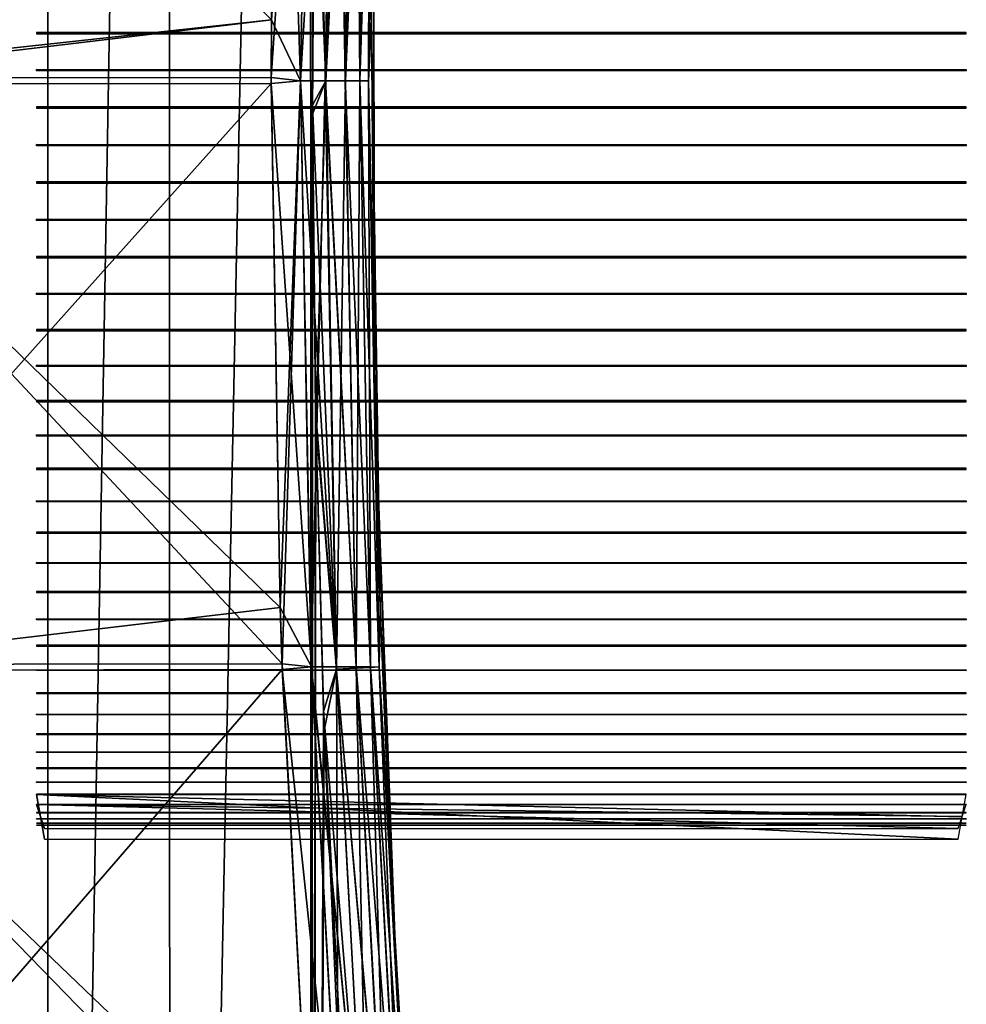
# Model space of a CAD drawing. Header units: millimetres. Extents: x -101 to 102, y -40 to 284.
# Tile 83 of 183: x 70 to 76, y 20 to 27. Entities that reach past the tile are written whole.
import ezdxf

# ---------------------------------------------------------------- set-up
doc = ezdxf.new("R2010")
doc.units = ezdxf.units.MM
doc.header["$LTSCALE"] = 65.185185
for name, color, linetype in [('107', 7, 'CONTINUOUS'), ('108', 7, 'CONTINUOUS'), ('109', 7, 'CONTINUOUS'), ('110', 7, 'CONTINUOUS'), ('111', 7, 'CONTINUOUS'), ('112', 7, 'CONTINUOUS'), ('113', 7, 'CONTINUOUS'), ('114', 7, 'CONTINUOUS'), ('115', 7, 'CONTINUOUS'), ('215', 7, 'CONTINUOUS'), ('216', 7, 'CONTINUOUS'), ('218', 7, 'CONTINUOUS'), ('221', 7, 'CONTINUOUS'), ('222', 7, 'CONTINUOUS'), ('224', 7, 'CONTINUOUS'), ('226', 7, 'CONTINUOUS'), ('227', 7, 'CONTINUOUS'), ('230', 7, 'CONTINUOUS'), ('231', 7, 'CONTINUOUS'), ('233', 7, 'CONTINUOUS'), ('236', 7, 'CONTINUOUS'), ('238', 7, 'CONTINUOUS'), ('239', 7, 'CONTINUOUS'), ('240', 7, 'CONTINUOUS'), ('241', 7, 'CONTINUOUS'), ('246', 7, 'CONTINUOUS'), ('248', 7, 'CONTINUOUS'), ('249', 7, 'CONTINUOUS'), ('250', 7, 'CONTINUOUS'), ('253', 7, 'CONTINUOUS'), ('254', 7, 'CONTINUOUS'), ('255', 7, 'CONTINUOUS'), ('260', 7, 'CONTINUOUS'), ('261', 7, 'CONTINUOUS'), ('263', 7, 'CONTINUOUS'), ('265', 7, 'CONTINUOUS'), ('267', 7, 'CONTINUOUS'), ('268', 7, 'CONTINUOUS'), ('270', 7, 'CONTINUOUS'), ('271', 7, 'CONTINUOUS'), ('272', 7, 'CONTINUOUS'), ('273', 7, 'CONTINUOUS'), ('275', 7, 'CONTINUOUS')]:
    doc.layers.add(name, color=color, linetype=linetype)

msp = doc.modelspace()

# ---------------------------------------------------------------- linework, layer by layer
at = {"layer": '107', "color": 7, "linetype": 'Continuous'}
for points in [[(67.7646, 30.5627, 41.3975), (67.6969, 26.4679, 41.3107), (71.4431, 26.8745, 38.2466), (67.7646, 30.5627, 41.3975)], [(71.5156, 30.5635, 38.3284), (67.7646, 30.5627, 41.3975), (71.4431, 26.8745, 38.2466), (71.5156, 30.5635, 38.3284)], [(67.6969, 26.4679, 41.3107), (71.4425, 26.4705, 38.2459), (71.4431, 26.8745, 38.2466), (67.6969, 26.4679, 41.3107)], [(71.4425, 26.4705, 38.2459), (67.6969, 26.4679, 41.3107), (71.504, 22.7718, 38.3154), (71.4425, 26.4705, 38.2459)], [(67.7669, 22.3732, 41.4002), (71.5176, 22.3783, 38.3308), (67.6969, 26.4679, 41.3107), (67.7669, 22.3732, 41.4002)], [(67.6969, 26.4679, 41.3107), (71.5176, 22.3783, 38.3308), (71.504, 22.7718, 38.3154), (67.6969, 26.4679, 41.3107)], [(71.5176, 22.3783, 38.3308), (67.7669, 22.3732, 41.4002), (71.7201, 18.5869, 38.5593), (71.5176, 22.3783, 38.3308)], [(67.9684, 18.2908, 41.6704), (71.7413, 18.2913, 38.5832), (67.7669, 22.3732, 41.4002), (67.9684, 18.2908, 41.6704)], [(67.7669, 22.3732, 41.4002), (71.7413, 18.2913, 38.5832), (71.7201, 18.5869, 38.5593), (67.7669, 22.3732, 41.4002)]]:
    msp.add_3dface(points, dxfattribs=at)
at = {"layer": '108', "color": 7, "linetype": 'Continuous'}
for points in [[(69.1738, 50.65, 6.7677), (69.8779, 50.65, 8.3491), (69.1781, 2.25, 6.7787), (69.1738, 50.65, 6.7677)], [(69.8779, 50.65, -8.3491), (69.1738, 50.65, -6.7677), (69.1781, 2.25, -6.7787), (69.8779, 50.65, -8.3491)], [(69.1781, 2.25, 6.7787), (69.8779, 50.65, 8.3491), (69.8846, 2.25, 8.3623), (69.1781, 2.25, 6.7787)], [(69.8846, 2.25, -8.3623), (69.8779, 50.65, -8.3491), (69.1781, 2.25, -6.7787), (69.8846, 2.25, -8.3623)], [(69.8779, 50.65, 8.3491), (70.726, 50.65, 9.8581), (69.8846, 2.25, 8.3623), (69.8779, 50.65, 8.3491)], [(70.726, 50.65, -9.8581), (69.8779, 50.65, -8.3491), (69.8846, 2.25, -8.3623), (70.726, 50.65, -9.8581)], [(69.8846, 2.25, 8.3623), (70.726, 50.65, 9.8581), (70.7355, 2.25, 9.8732), (69.8846, 2.25, 8.3623)], [(70.7355, 2.25, -9.8732), (70.726, 50.65, -9.8581), (69.8846, 2.25, -8.3623), (70.7355, 2.25, -9.8732)], [(70.726, 50.65, 9.8581), (71.7107, 50.65, 11.2817), (70.7355, 2.25, 9.8732), (70.726, 50.65, 9.8581)], [(71.7107, 50.65, -11.2817), (70.726, 50.65, -9.8581), (70.7355, 2.25, -9.8732), (71.7107, 50.65, -11.2817)], [(70.7355, 2.25, 9.8732), (71.7107, 50.65, 11.2817), (71.7233, 2.25, 11.2982), (70.7355, 2.25, 9.8732)], [(71.7233, 2.25, -11.2982), (71.7107, 50.65, -11.2817), (70.7355, 2.25, -9.8732), (71.7233, 2.25, -11.2982)], [(71.7447, 28.4256, 11.3261), (71.7307, 26.2782, 11.3079), (71.7107, 50.65, 11.2817), (71.7447, 28.4256, 11.3261)], [(71.7107, 50.65, 11.2817), (71.7307, 26.2782, 11.3079), (71.7233, 2.25, 11.2982), (71.7107, 50.65, 11.2817)], [(71.7438, 28.3485, -11.3249), (71.7107, 50.65, -11.2817), (71.7306, 26.2145, -11.3077), (71.7438, 28.3485, -11.3249)], [(71.7306, 26.2145, -11.3077), (71.7107, 50.65, -11.2817), (71.7233, 2.25, -11.2982), (71.7306, 26.2145, -11.3077)], [(71.7307, 26.2782, 11.3079), (71.7517, 24.1485, 11.3352), (71.7233, 2.25, 11.2982), (71.7307, 26.2782, 11.3079)], [(71.7536, 24.0658, -11.3377), (71.7306, 26.2145, -11.3077), (71.7233, 2.25, -11.2982), (71.7536, 24.0658, -11.3377)], [(71.7517, 24.1485, 11.3352), (71.8077, 22.0448, 11.4077), (71.7233, 2.25, 11.2982), (71.7517, 24.1485, 11.3352)], [(71.8121, 21.9129, -11.4133), (71.7536, 24.0658, -11.3377), (71.7233, 2.25, -11.2982), (71.8121, 21.9129, -11.4133)], [(71.8077, 22.0448, 11.4077), (72.0152, 17.9514, 11.6701), (71.7233, 2.25, 11.2982), (71.8077, 22.0448, 11.4077)], [(71.9073, 19.7631, -11.5348), (71.8121, 21.9129, -11.4133), (71.7233, 2.25, -11.2982), (71.9073, 19.7631, -11.5348)]]:
    msp.add_3dface(points, dxfattribs=at)
at = {"layer": '109', "color": 7, "linetype": 'Continuous'}
for points in [[(72.156, 28.277, 12.5414), (72.1428, 26.8759, 36.7257), (72.1628, 24.3293, 12.5504), (72.156, 28.277, 12.5414)], [(72.1428, 26.8759, 36.7257), (72.2032, 22.7673, 36.7954), (72.1628, 24.3293, 12.5504), (72.1428, 26.8759, 36.7257)], [(72.2032, 22.7673, 36.7954), (72.2904, 20.6852, 36.899), (72.1628, 24.3293, 12.5504), (72.2032, 22.7673, 36.7954)], [(72.1628, 24.3293, 12.5504), (72.2904, 20.6852, 36.899), (72.3015, 20.4716, 12.732), (72.1628, 24.3293, 12.5504)], [(72.2904, 20.6852, 36.899), (72.4177, 18.578, 37.0485), (72.3015, 20.4716, 12.732), (72.2904, 20.6852, 36.899)], [(72.3015, 20.4716, 12.732), (72.4177, 18.578, 37.0485), (72.5595, 16.7559, 13.0591), (72.3015, 20.4716, 12.732)]]:
    msp.add_3dface(points, dxfattribs=at)
at = {"layer": '110', "color": 7, "linetype": 'Continuous'}
for points in [[(71.4431, 26.8745, 38.2466), (71.4425, 26.4705, 38.2459), (71.7184, 30.5386, 38.1261), (71.4431, 26.8745, 38.2466)], [(71.7184, 30.5386, 38.1261), (71.4425, 26.4705, 38.2459), (71.6463, 26.4481, 38.0447), (71.7184, 30.5386, 38.1261)], [(71.5156, 30.5635, 38.3284), (71.4431, 26.8745, 38.2466), (71.7184, 30.5386, 38.1261), (71.5156, 30.5635, 38.3284)], [(71.7184, 30.5386, 38.1261), (71.6463, 26.4481, 38.0447), (71.8919, 30.5387, 37.8965), (71.7184, 30.5386, 38.1261)], [(71.8919, 30.5387, 37.8965), (71.6463, 26.4481, 38.0447), (71.8199, 26.4479, 37.8151), (71.8919, 30.5387, 37.8965)], [(71.8919, 30.5387, 37.8965), (71.8199, 26.4479, 37.8151), (72.0308, 30.5391, 37.6443), (71.8919, 30.5387, 37.8965)], [(72.0308, 30.5391, 37.6443), (71.8199, 26.4479, 37.8151), (71.9588, 26.4479, 37.5631), (72.0308, 30.5391, 37.6443)], [(72.0308, 30.5391, 37.6443), (71.9588, 26.4479, 37.5631), (72.1319, 30.5399, 37.3748), (72.0308, 30.5391, 37.6443)], [(72.1319, 30.5399, 37.3748), (71.9588, 26.4479, 37.5631), (72.0601, 26.448, 37.2937), (72.1319, 30.5399, 37.3748)], [(72.1319, 30.5399, 37.3748), (72.0601, 26.448, 37.2937), (72.1934, 30.5408, 37.0935), (72.1319, 30.5399, 37.3748)], [(72.1934, 30.5408, 37.0935), (72.0601, 26.448, 37.2937), (72.1217, 26.4479, 37.0125), (72.1934, 30.5408, 37.0935)], [(72.1428, 26.8759, 36.7257), (72.1934, 30.5408, 37.0935), (72.1217, 26.4479, 37.0125), (72.1428, 26.8759, 36.7257)], [(72.2032, 22.7673, 36.7954), (72.1428, 26.8759, 36.7257), (72.1217, 26.4479, 37.0125), (72.2032, 22.7673, 36.7954)], [(71.4425, 26.4705, 38.2459), (71.504, 22.7718, 38.3154), (71.6463, 26.4481, 38.0447), (71.4425, 26.4705, 38.2459)], [(71.504, 22.7718, 38.3154), (71.5176, 22.3783, 38.3308), (71.6463, 26.4481, 38.0447), (71.504, 22.7718, 38.3154)], [(71.6463, 26.4481, 38.0447), (71.5176, 22.3783, 38.3308), (71.7221, 22.3577, 38.1303), (71.6463, 26.4481, 38.0447)], [(71.6463, 26.4481, 38.0447), (71.7221, 22.3577, 38.1303), (71.8199, 26.4479, 37.8151), (71.6463, 26.4481, 38.0447)], [(71.8199, 26.4479, 37.8151), (71.7221, 22.3577, 38.1303), (71.8957, 22.3572, 37.9007), (71.8199, 26.4479, 37.8151)], [(71.8199, 26.4479, 37.8151), (71.8957, 22.3572, 37.9007), (72.0345, 22.3568, 37.6486), (71.8199, 26.4479, 37.8151)], [(71.9588, 26.4479, 37.5631), (71.8199, 26.4479, 37.8151), (72.0345, 22.3568, 37.6486), (71.9588, 26.4479, 37.5631)], [(72.0601, 26.448, 37.2937), (71.9588, 26.4479, 37.5631), (72.1357, 22.3561, 37.379), (72.0601, 26.448, 37.2937)], [(71.9588, 26.4479, 37.5631), (72.0345, 22.3568, 37.6486), (72.1357, 22.3561, 37.379), (71.9588, 26.4479, 37.5631)], [(72.0601, 26.448, 37.2937), (72.1357, 22.3561, 37.379), (72.1971, 22.3551, 37.0977), (72.0601, 26.448, 37.2937)], [(72.1217, 26.4479, 37.0125), (72.0601, 26.448, 37.2937), (72.1971, 22.3551, 37.0977), (72.1217, 26.4479, 37.0125)], [(72.2032, 22.7673, 36.7954), (72.1217, 26.4479, 37.0125), (72.1971, 22.3551, 37.0977), (72.2032, 22.7673, 36.7954)], [(72.2904, 20.6852, 36.899), (72.2032, 22.7673, 36.7954), (72.1971, 22.3551, 37.0977), (72.2904, 20.6852, 36.899)], [(71.5176, 22.3783, 38.3308), (71.7201, 18.5869, 38.5593), (71.7221, 22.3577, 38.1303), (71.5176, 22.3783, 38.3308)], [(71.7201, 18.5869, 38.5593), (71.7413, 18.2913, 38.5832), (71.7221, 22.3577, 38.1303), (71.7201, 18.5869, 38.5593)], [(71.7221, 22.3577, 38.1303), (71.7413, 18.2913, 38.5832), (71.9458, 18.2795, 38.3829), (71.7221, 22.3577, 38.1303)], [(71.7221, 22.3577, 38.1303), (71.9458, 18.2795, 38.3829), (72.1192, 18.2787, 38.1532), (71.7221, 22.3577, 38.1303)], [(71.8957, 22.3572, 37.9007), (71.7221, 22.3577, 38.1303), (72.1192, 18.2787, 38.1532), (71.8957, 22.3572, 37.9007)], [(71.8957, 22.3572, 37.9007), (72.1192, 18.2787, 38.1532), (72.2577, 18.2778, 37.9007), (71.8957, 22.3572, 37.9007)], [(72.0345, 22.3568, 37.6486), (71.8957, 22.3572, 37.9007), (72.2577, 18.2778, 37.9007), (72.0345, 22.3568, 37.6486)], [(72.0345, 22.3568, 37.6486), (72.2577, 18.2778, 37.9007), (72.3586, 18.2763, 37.6308), (72.0345, 22.3568, 37.6486)], [(72.1357, 22.3561, 37.379), (72.0345, 22.3568, 37.6486), (72.3586, 18.2763, 37.6308), (72.1357, 22.3561, 37.379)], [(72.1357, 22.3561, 37.379), (72.3586, 18.2763, 37.6308), (72.4195, 18.2744, 37.3491), (72.1357, 22.3561, 37.379)], [(72.1971, 22.3551, 37.0977), (72.1357, 22.3561, 37.379), (72.4195, 18.2744, 37.3491), (72.1971, 22.3551, 37.0977)], [(72.2904, 20.6852, 36.899), (72.1971, 22.3551, 37.0977), (72.4195, 18.2744, 37.3491), (72.2904, 20.6852, 36.899)], [(72.4177, 18.578, 37.0485), (72.2904, 20.6852, 36.899), (72.4195, 18.2744, 37.3491), (72.4177, 18.578, 37.0485)]]:
    msp.add_3dface(points, dxfattribs=at)
at = {"layer": '111', "color": 7, "linetype": 'Continuous'}
for points in [[(67.7633, 30.5218, -41.3958), (71.5141, 30.5227, -38.3267), (67.6969, 26.427, -41.3107), (67.7633, 30.5218, -41.3958)], [(71.5141, 30.5227, -38.3267), (71.4431, 26.8745, -38.2466), (67.6969, 26.427, -41.3107), (71.5141, 30.5227, -38.3267)], [(67.6969, 26.427, -41.3107), (71.4431, 26.8745, -38.2466), (71.4425, 26.4299, -38.2459), (67.6969, 26.427, -41.3107)], [(67.6969, 26.427, -41.3107), (71.4425, 26.4299, -38.2459), (67.7683, 22.3323, -41.402), (67.6969, 26.427, -41.3107)], [(71.4425, 26.4299, -38.2459), (71.504, 22.7718, -38.3154), (67.7683, 22.3323, -41.402), (71.4425, 26.4299, -38.2459)], [(67.7683, 22.3323, -41.402), (71.504, 22.7718, -38.3154), (71.5191, 22.3379, -38.3325), (67.7683, 22.3323, -41.402)], [(67.7683, 22.3323, -41.402), (71.5191, 22.3379, -38.3325), (67.9708, 18.2502, -41.6742), (67.7683, 22.3323, -41.402)], [(71.5191, 22.3379, -38.3325), (71.7201, 18.5869, -38.5593), (67.9708, 18.2502, -41.6742), (71.5191, 22.3379, -38.3325)]]:
    msp.add_3dface(points, dxfattribs=at)
at = {"layer": '112', "color": 7, "linetype": 'Continuous'}
for points in [[(72.1543, 28.1629, -12.5396), (72.1652, 24.2104, -12.5542), (72.1428, 26.8759, -36.7257), (72.1543, 28.1629, -12.5396)], [(72.1428, 26.8759, -36.7257), (72.1652, 24.2104, -12.5542), (72.2032, 22.7673, -36.7954), (72.1428, 26.8759, -36.7257)], [(72.1652, 24.2104, -12.5542), (72.3141, 20.2388, -12.7486), (72.2032, 22.7673, -36.7954), (72.1652, 24.2104, -12.5542)], [(72.2032, 22.7673, -36.7954), (72.3141, 20.2388, -12.7486), (72.2904, 20.6852, -36.899), (72.2032, 22.7673, -36.7954)], [(72.2904, 20.6852, -36.899), (72.3141, 20.2388, -12.7486), (72.4177, 18.578, -37.0485), (72.2904, 20.6852, -36.899)], [(72.3141, 20.2388, -12.7486), (72.5979, 16.3202, -13.1061), (72.4177, 18.578, -37.0485), (72.3141, 20.2388, -12.7486)]]:
    msp.add_3dface(points, dxfattribs=at)
at = {"layer": '113', "color": 7, "linetype": 'Continuous'}
for points in [[(71.4431, 26.8745, -38.2466), (71.5141, 30.5227, -38.3267), (71.647, 26.4481, -38.0438), (71.4431, 26.8745, -38.2466)], [(71.5141, 30.5227, -38.3267), (71.7191, 30.5385, -38.1252), (71.647, 26.4481, -38.0438), (71.5141, 30.5227, -38.3267)], [(71.7191, 30.5385, -38.1252), (71.8205, 26.448, -37.8142), (71.647, 26.4481, -38.0438), (71.7191, 30.5385, -38.1252)], [(71.8926, 30.5388, -37.8955), (71.8205, 26.448, -37.8142), (71.7191, 30.5385, -38.1252), (71.8926, 30.5388, -37.8955)], [(71.8926, 30.5388, -37.8955), (71.9593, 26.448, -37.562), (71.8205, 26.448, -37.8142), (71.8926, 30.5388, -37.8955)], [(72.0312, 30.5392, -37.6433), (71.9593, 26.448, -37.562), (71.8926, 30.5388, -37.8955), (72.0312, 30.5392, -37.6433)], [(72.0312, 30.5392, -37.6433), (72.0604, 26.448, -37.2926), (71.9593, 26.448, -37.562), (72.0312, 30.5392, -37.6433)], [(72.1323, 30.5399, -37.3737), (72.0604, 26.448, -37.2926), (72.0312, 30.5392, -37.6433), (72.1323, 30.5399, -37.3737)], [(72.1323, 30.5399, -37.3737), (72.1218, 26.448, -37.0114), (72.0604, 26.448, -37.2926), (72.1323, 30.5399, -37.3737)], [(72.1935, 30.5408, -37.0924), (72.1428, 26.8759, -36.7257), (72.1218, 26.448, -37.0114), (72.1935, 30.5408, -37.0924)], [(72.1935, 30.5408, -37.0924), (72.1218, 26.448, -37.0114), (72.1323, 30.5399, -37.3737), (72.1935, 30.5408, -37.0924)], [(71.4425, 26.4299, -38.2459), (71.4431, 26.8745, -38.2466), (71.647, 26.4481, -38.0438), (71.4425, 26.4299, -38.2459)], [(72.1428, 26.8759, -36.7257), (72.2032, 22.7673, -36.7954), (72.1218, 26.448, -37.0114), (72.1428, 26.8759, -36.7257)], [(71.4425, 26.4299, -38.2459), (71.647, 26.4481, -38.0438), (71.7228, 22.3577, -38.1295), (71.4425, 26.4299, -38.2459)], [(71.504, 22.7718, -38.3154), (71.4425, 26.4299, -38.2459), (71.7228, 22.3577, -38.1295), (71.504, 22.7718, -38.3154)], [(71.8205, 26.448, -37.8142), (71.8963, 22.3573, -37.8998), (71.647, 26.4481, -38.0438), (71.8205, 26.448, -37.8142)], [(71.647, 26.4481, -38.0438), (71.8963, 22.3573, -37.8998), (71.7228, 22.3577, -38.1295), (71.647, 26.4481, -38.0438)], [(71.9593, 26.448, -37.562), (72.035, 22.3569, -37.6475), (71.8205, 26.448, -37.8142), (71.9593, 26.448, -37.562)], [(71.8205, 26.448, -37.8142), (72.035, 22.3569, -37.6475), (71.8963, 22.3573, -37.8998), (71.8205, 26.448, -37.8142)], [(72.0604, 26.448, -37.2926), (72.136, 22.3562, -37.3779), (71.9593, 26.448, -37.562), (72.0604, 26.448, -37.2926)], [(71.9593, 26.448, -37.562), (72.136, 22.3562, -37.3779), (72.035, 22.3569, -37.6475), (71.9593, 26.448, -37.562)], [(72.1218, 26.448, -37.0114), (72.1972, 22.3553, -37.0966), (72.0604, 26.448, -37.2926), (72.1218, 26.448, -37.0114)], [(72.0604, 26.448, -37.2926), (72.1972, 22.3553, -37.0966), (72.136, 22.3562, -37.3779), (72.0604, 26.448, -37.2926)], [(72.1218, 26.448, -37.0114), (72.2032, 22.7673, -36.7954), (72.1972, 22.3553, -37.0966), (72.1218, 26.448, -37.0114)], [(71.5191, 22.3379, -38.3325), (71.504, 22.7718, -38.3154), (71.7228, 22.3577, -38.1295), (71.5191, 22.3379, -38.3325)], [(72.2032, 22.7673, -36.7954), (72.2904, 20.6852, -36.899), (72.1972, 22.3553, -37.0966), (72.2032, 22.7673, -36.7954)], [(71.5191, 22.3379, -38.3325), (71.7228, 22.3577, -38.1295), (71.9465, 18.2795, -38.3821), (71.5191, 22.3379, -38.3325)], [(71.8963, 22.3573, -37.8998), (72.1198, 18.2788, -38.1522), (71.7228, 22.3577, -38.1295), (71.8963, 22.3573, -37.8998)], [(71.7228, 22.3577, -38.1295), (72.1198, 18.2788, -38.1522), (71.9465, 18.2795, -38.3821), (71.7228, 22.3577, -38.1295)], [(72.035, 22.3569, -37.6475), (72.2582, 18.2778, -37.8997), (71.8963, 22.3573, -37.8998), (72.035, 22.3569, -37.6475)], [(71.8963, 22.3573, -37.8998), (72.2582, 18.2778, -37.8997), (72.1198, 18.2788, -38.1522), (71.8963, 22.3573, -37.8998)], [(72.136, 22.3562, -37.3779), (72.3589, 18.2764, -37.6297), (72.035, 22.3569, -37.6475), (72.136, 22.3562, -37.3779)], [(72.035, 22.3569, -37.6475), (72.3589, 18.2764, -37.6297), (72.2582, 18.2778, -37.8997), (72.035, 22.3569, -37.6475)], [(72.1972, 22.3553, -37.0966), (72.4197, 18.2745, -37.3479), (72.136, 22.3562, -37.3779), (72.1972, 22.3553, -37.0966)], [(72.136, 22.3562, -37.3779), (72.4197, 18.2745, -37.3479), (72.3589, 18.2764, -37.6297), (72.136, 22.3562, -37.3779)], [(72.2904, 20.6852, -36.899), (72.4177, 18.578, -37.0485), (72.1972, 22.3553, -37.0966), (72.2904, 20.6852, -36.899)], [(72.1972, 22.3553, -37.0966), (72.4177, 18.578, -37.0485), (72.4197, 18.2745, -37.3479), (72.1972, 22.3553, -37.0966)], [(71.7201, 18.5869, -38.5593), (71.5191, 22.3379, -38.3325), (71.9465, 18.2795, -38.3821), (71.7201, 18.5869, -38.5593)]]:
    msp.add_3dface(points, dxfattribs=at)
at = {"layer": '114', "color": 7, "linetype": 'Continuous'}
for points in [[(71.7447, 28.4256, 11.3261), (71.8943, 30.5532, 11.5318), (71.8225, 26.4474, 11.4384), (71.7447, 28.4256, 11.3261)], [(71.8943, 30.5532, 11.5318), (71.9604, 26.4475, 11.6899), (71.8225, 26.4474, 11.4384), (71.8943, 30.5532, 11.5318)], [(72.032, 30.5486, 11.7835), (71.9604, 26.4475, 11.6899), (71.8943, 30.5532, 11.5318), (72.032, 30.5486, 11.7835)], [(72.032, 30.5486, 11.7835), (72.0608, 26.4477, 11.9584), (71.9604, 26.4475, 11.6899), (72.032, 30.5486, 11.7835)], [(72.1324, 30.5437, 12.0522), (72.0608, 26.4477, 11.9584), (72.032, 30.5486, 11.7835), (72.1324, 30.5437, 12.0522)], [(72.1324, 30.5437, 12.0522), (72.1219, 26.4478, 12.2385), (72.0608, 26.4477, 11.9584), (72.1324, 30.5437, 12.0522)], [(72.1933, 30.5386, 12.3325), (72.1219, 26.4478, 12.2385), (72.1324, 30.5437, 12.0522), (72.1933, 30.5386, 12.3325)], [(72.1933, 30.5386, 12.3325), (72.156, 28.277, 12.5414), (72.1219, 26.4478, 12.2385), (72.1933, 30.5386, 12.3325)], [(71.7307, 26.2782, 11.3079), (71.7447, 28.4256, 11.3261), (71.8225, 26.4474, 11.4384), (71.7307, 26.2782, 11.3079)], [(72.156, 28.277, 12.5414), (72.1628, 24.3293, 12.5504), (72.1219, 26.4478, 12.2385), (72.156, 28.277, 12.5414)], [(71.7307, 26.2782, 11.3079), (71.8225, 26.4474, 11.4384), (71.898, 22.3419, 11.5367), (71.7307, 26.2782, 11.3079)], [(71.8225, 26.4474, 11.4384), (71.9604, 26.4475, 11.6899), (71.898, 22.3419, 11.5367), (71.8225, 26.4474, 11.4384)], [(71.9604, 26.4475, 11.6899), (72.0358, 22.3468, 11.7884), (71.898, 22.3419, 11.5367), (71.9604, 26.4475, 11.6899)], [(71.9604, 26.4475, 11.6899), (72.0608, 26.4477, 11.9584), (72.0358, 22.3468, 11.7884), (71.9604, 26.4475, 11.6899)], [(72.0608, 26.4477, 11.9584), (72.1361, 22.3519, 12.0571), (72.0358, 22.3468, 11.7884), (72.0608, 26.4477, 11.9584)], [(72.1219, 26.4478, 12.2385), (72.197, 22.3573, 12.3375), (72.0608, 26.4477, 11.9584), (72.1219, 26.4478, 12.2385)], [(72.0608, 26.4477, 11.9584), (72.197, 22.3573, 12.3375), (72.1361, 22.3519, 12.0571), (72.0608, 26.4477, 11.9584)], [(72.1219, 26.4478, 12.2385), (72.1628, 24.3293, 12.5504), (72.197, 22.3573, 12.3375), (72.1219, 26.4478, 12.2385)], [(71.7517, 24.1485, 11.3352), (71.7307, 26.2782, 11.3079), (71.898, 22.3419, 11.5367), (71.7517, 24.1485, 11.3352)], [(72.1628, 24.3293, 12.5504), (72.3015, 20.4716, 12.732), (72.197, 22.3573, 12.3375), (72.1628, 24.3293, 12.5504)], [(71.8077, 22.0448, 11.4077), (71.7517, 24.1485, 11.3352), (71.898, 22.3419, 11.5367), (71.8077, 22.0448, 11.4077)], [(71.8077, 22.0448, 11.4077), (71.898, 22.3419, 11.5367), (72.1202, 18.2531, 11.819), (71.8077, 22.0448, 11.4077)], [(71.898, 22.3419, 11.5367), (72.0358, 22.3468, 11.7884), (72.1202, 18.2531, 11.819), (71.898, 22.3419, 11.5367)], [(72.0358, 22.3468, 11.7884), (72.1361, 22.3519, 12.0571), (72.2578, 18.2619, 12.0716), (72.0358, 22.3468, 11.7884)], [(72.0358, 22.3468, 11.7884), (72.2578, 18.2619, 12.0716), (72.1202, 18.2531, 11.819), (72.0358, 22.3468, 11.7884)], [(72.1361, 22.3519, 12.0571), (72.197, 22.3573, 12.3375), (72.3579, 18.2712, 12.341), (72.1361, 22.3519, 12.0571)], [(72.1361, 22.3519, 12.0571), (72.3579, 18.2712, 12.341), (72.2578, 18.2619, 12.0716), (72.1361, 22.3519, 12.0571)], [(72.197, 22.3573, 12.3375), (72.3015, 20.4716, 12.732), (72.4184, 18.2809, 12.6218), (72.197, 22.3573, 12.3375)], [(72.197, 22.3573, 12.3375), (72.4184, 18.2809, 12.6218), (72.3579, 18.2712, 12.341), (72.197, 22.3573, 12.3375)], [(72.0152, 17.9514, 11.6701), (71.8077, 22.0448, 11.4077), (72.1202, 18.2531, 11.819), (72.0152, 17.9514, 11.6701)], [(72.3015, 20.4716, 12.732), (72.5595, 16.7559, 13.0591), (72.4184, 18.2809, 12.6218), (72.3015, 20.4716, 12.732)]]:
    msp.add_3dface(points, dxfattribs=at)
at = {"layer": '115', "color": 7, "linetype": 'Continuous'}
for points in [[(71.8943, 30.5532, -11.5318), (71.7438, 28.3485, -11.3249), (71.8225, 26.4475, -11.4384), (71.8943, 30.5532, -11.5318)], [(71.8943, 30.5532, -11.5318), (71.8225, 26.4475, -11.4384), (72.032, 30.5486, -11.7835), (71.8943, 30.5532, -11.5318)], [(72.032, 30.5486, -11.7835), (71.8225, 26.4475, -11.4384), (71.9604, 26.4476, -11.6898), (72.032, 30.5486, -11.7835)], [(72.032, 30.5486, -11.7835), (71.9604, 26.4476, -11.6898), (72.1324, 30.5437, -12.0522), (72.032, 30.5486, -11.7835)], [(72.1324, 30.5437, -12.0522), (71.9604, 26.4476, -11.6898), (72.0608, 26.4477, -11.9584), (72.1324, 30.5437, -12.0522)], [(72.1324, 30.5437, -12.0522), (72.0608, 26.4477, -11.9584), (72.1933, 30.5386, -12.3325), (72.1324, 30.5437, -12.0522)], [(72.1933, 30.5386, -12.3325), (72.0608, 26.4477, -11.9584), (72.1219, 26.4478, -12.2385), (72.1933, 30.5386, -12.3325)], [(72.1543, 28.1629, -12.5396), (72.1933, 30.5386, -12.3325), (72.1219, 26.4478, -12.2385), (72.1543, 28.1629, -12.5396)], [(71.7438, 28.3485, -11.3249), (71.7306, 26.2145, -11.3077), (71.8225, 26.4475, -11.4384), (71.7438, 28.3485, -11.3249)], [(72.1652, 24.2104, -12.5542), (72.1543, 28.1629, -12.5396), (72.1219, 26.4478, -12.2385), (72.1652, 24.2104, -12.5542)], [(71.7306, 26.2145, -11.3077), (71.7536, 24.0658, -11.3377), (71.8225, 26.4475, -11.4384), (71.7306, 26.2145, -11.3077)], [(71.8225, 26.4475, -11.4384), (71.7536, 24.0658, -11.3377), (71.898, 22.3419, -11.5367), (71.8225, 26.4475, -11.4384)], [(71.8225, 26.4475, -11.4384), (71.898, 22.3419, -11.5367), (71.9604, 26.4476, -11.6898), (71.8225, 26.4475, -11.4384)], [(71.9604, 26.4476, -11.6898), (71.898, 22.3419, -11.5367), (72.0358, 22.3468, -11.7884), (71.9604, 26.4476, -11.6898)], [(71.9604, 26.4476, -11.6898), (72.0358, 22.3468, -11.7884), (72.0608, 26.4477, -11.9584), (71.9604, 26.4476, -11.6898)], [(72.0608, 26.4477, -11.9584), (72.0358, 22.3468, -11.7884), (72.1361, 22.3519, -12.0571), (72.0608, 26.4477, -11.9584)], [(72.0608, 26.4477, -11.9584), (72.1361, 22.3519, -12.0571), (72.1219, 26.4478, -12.2385), (72.0608, 26.4477, -11.9584)], [(72.1652, 24.2104, -12.5542), (72.1219, 26.4478, -12.2385), (72.197, 22.3572, -12.3374), (72.1652, 24.2104, -12.5542)], [(72.1219, 26.4478, -12.2385), (72.1361, 22.3519, -12.0571), (72.197, 22.3572, -12.3374), (72.1219, 26.4478, -12.2385)], [(72.3141, 20.2388, -12.7486), (72.1652, 24.2104, -12.5542), (72.197, 22.3572, -12.3374), (72.3141, 20.2388, -12.7486)], [(71.7536, 24.0658, -11.3377), (71.8121, 21.9129, -11.4133), (71.898, 22.3419, -11.5367), (71.7536, 24.0658, -11.3377)], [(71.8121, 21.9129, -11.4133), (71.9073, 19.7631, -11.5348), (71.898, 22.3419, -11.5367), (71.8121, 21.9129, -11.4133)], [(71.898, 22.3419, -11.5367), (72.1202, 18.253, -11.8191), (72.0358, 22.3468, -11.7884), (71.898, 22.3419, -11.5367)], [(71.898, 22.3419, -11.5367), (71.9073, 19.7631, -11.5348), (72.1202, 18.253, -11.8191), (71.898, 22.3419, -11.5367)], [(72.0358, 22.3468, -11.7884), (72.2578, 18.2619, -12.0716), (72.1361, 22.3519, -12.0571), (72.0358, 22.3468, -11.7884)], [(72.0358, 22.3468, -11.7884), (72.1202, 18.253, -11.8191), (72.2578, 18.2619, -12.0716), (72.0358, 22.3468, -11.7884)], [(72.1361, 22.3519, -12.0571), (72.3579, 18.2712, -12.341), (72.197, 22.3572, -12.3374), (72.1361, 22.3519, -12.0571)], [(72.1361, 22.3519, -12.0571), (72.2578, 18.2619, -12.0716), (72.3579, 18.2712, -12.341), (72.1361, 22.3519, -12.0571)], [(72.3141, 20.2388, -12.7486), (72.197, 22.3572, -12.3374), (72.4184, 18.2808, -12.6219), (72.3141, 20.2388, -12.7486)], [(72.197, 22.3572, -12.3374), (72.3579, 18.2712, -12.341), (72.4184, 18.2808, -12.6219), (72.197, 22.3572, -12.3374)], [(72.5979, 16.3202, -13.1061), (72.3141, 20.2388, -12.7486), (72.4184, 18.2808, -12.6219), (72.5979, 16.3202, -13.1061)]]:
    msp.add_3dface(points, dxfattribs=at)
at = {"layer": '215', "color": 7, "linetype": 'Continuous'}
for points in [[(69.8017, 23.7434, 4.1797), (69.8017, 23.7392, 4.1775), (76.2983, 23.7434, 4.1797), (69.8017, 23.7434, 4.1797)], [(76.2983, 23.7434, 4.1797), (69.8017, 23.7392, 4.1775), (76.2983, 23.7392, 4.1775), (76.2983, 23.7434, 4.1797)], [(69.8017, 23.7392, 4.1775), (69.8017, 23.7351, 4.1753), (76.2983, 23.7392, 4.1775), (69.8017, 23.7392, 4.1775)], [(76.2983, 23.7392, 4.1775), (69.8017, 23.7351, 4.1753), (76.2983, 23.7351, 4.1753), (76.2983, 23.7392, 4.1775)]]:
    msp.add_3dface(points, dxfattribs=at)
at = {"layer": '216', "color": 7, "linetype": 'Continuous'}
for points in [[(69.8017, 21.5516, -1.6655), (69.8017, 21.5532, -1.6699), (76.2983, 21.5516, -1.6655), (69.8017, 21.5516, -1.6655)], [(76.2983, 21.5516, -1.6655), (69.8017, 21.5532, -1.6699), (76.2983, 21.5532, -1.6699), (76.2983, 21.5516, -1.6655)], [(69.8017, 21.5499, -1.6611), (69.8017, 21.5516, -1.6655), (76.2983, 21.5499, -1.6611), (69.8017, 21.5499, -1.6611)], [(76.2983, 21.5499, -1.6611), (69.8017, 21.5516, -1.6655), (76.2983, 21.5516, -1.6655), (76.2983, 21.5499, -1.6611)]]:
    msp.add_3dface(points, dxfattribs=at)
at = {"layer": '218', "color": 7, "linetype": 'Continuous'}
for points in [[(69.8017, 21.339, 0.9153), (69.8017, 21.3381, 0.9106), (76.2983, 21.339, 0.9153), (69.8017, 21.339, 0.9153)], [(76.2983, 21.339, 0.9153), (69.8017, 21.3381, 0.9106), (76.2983, 21.3381, 0.9106), (76.2983, 21.339, 0.9153)], [(69.8017, 21.3381, 0.9106), (69.8017, 21.3372, 0.906), (76.2983, 21.3381, 0.9106), (69.8017, 21.3381, 0.9106)], [(76.2983, 21.3381, 0.9106), (69.8017, 21.3372, 0.906), (76.2983, 21.3372, 0.906), (76.2983, 21.3381, 0.9106)]]:
    msp.add_3dface(points, dxfattribs=at)
at = {"layer": '221', "color": 7, "linetype": 'Continuous'}
for points in [[(69.8017, 24.2169, 4.4026), (69.8017, 24.2125, 4.4008), (76.2983, 24.2169, 4.4026), (69.8017, 24.2169, 4.4026)], [(76.2983, 24.2169, 4.4026), (69.8017, 24.2125, 4.4008), (76.2983, 24.2125, 4.4008), (76.2983, 24.2169, 4.4026)], [(69.8017, 24.2125, 4.4008), (69.8017, 24.2082, 4.3991), (76.2983, 24.2125, 4.4008), (69.8017, 24.2125, 4.4008)], [(76.2983, 24.2125, 4.4008), (69.8017, 24.2082, 4.3991), (76.2983, 24.2082, 4.3991), (76.2983, 24.2125, 4.4008)]]:
    msp.add_3dface(points, dxfattribs=at)
at = {"layer": '222', "color": 7, "linetype": 'Continuous'}
for points in [[(69.8017, 22.5085, 3.2206), (69.8017, 22.5053, 3.2171), (76.2983, 22.5085, 3.2206), (69.8017, 22.5085, 3.2206)], [(76.2983, 22.5085, 3.2206), (69.8017, 22.5053, 3.2171), (76.2983, 22.5053, 3.2171), (76.2983, 22.5085, 3.2206)], [(69.8017, 22.5053, 3.2171), (69.8017, 22.5021, 3.2136), (76.2983, 22.5053, 3.2171), (69.8017, 22.5053, 3.2171)], [(76.2983, 22.5053, 3.2171), (69.8017, 22.5021, 3.2136), (76.2983, 22.5021, 3.2136), (76.2983, 22.5053, 3.2171)]]:
    msp.add_3dface(points, dxfattribs=at)
at = {"layer": '224', "color": 7, "linetype": 'Continuous'}
for points in [[(69.8017, 22.6878, -3.4047), (69.8017, 22.6912, -3.408), (76.2983, 22.6878, -3.4047), (69.8017, 22.6878, -3.4047)], [(76.2983, 22.6878, -3.4047), (69.8017, 22.6912, -3.408), (76.2983, 22.6912, -3.408), (76.2983, 22.6878, -3.4047)], [(69.8017, 22.6845, -3.4014), (69.8017, 22.6878, -3.4047), (76.2983, 22.6845, -3.4014), (69.8017, 22.6845, -3.4014)], [(76.2983, 22.6845, -3.4014), (69.8017, 22.6878, -3.4047), (76.2983, 22.6878, -3.4047), (76.2983, 22.6845, -3.4014)]]:
    msp.add_3dface(points, dxfattribs=at)
at = {"layer": '226', "color": 7, "linetype": 'Continuous'}
for points in [[(69.8298, 21.31, 1.321), (69.859, 21.153, 1.2274), (69.8017, 21.4652, 1.4134), (69.8298, 21.31, 1.321)], [(69.8017, 21.4652, 1.4134), (69.859, 21.153, 1.2274), (76.241, 21.153, 1.2274), (69.8017, 21.4652, 1.4134)], [(76.2983, 21.4652, 1.4134), (69.8017, 21.4652, 1.4134), (76.2702, 21.31, 1.321), (76.2983, 21.4652, 1.4134)], [(76.2702, 21.31, 1.321), (69.8017, 21.4652, 1.4134), (76.241, 21.153, 1.2274), (76.2702, 21.31, 1.321)]]:
    msp.add_3dface(points, dxfattribs=at)
at = {"layer": '227', "color": 7, "linetype": 'Continuous'}
for points in [[(69.8017, 21.468, 1.4224), (69.8017, 21.4666, 1.4179), (76.2983, 21.468, 1.4224), (69.8017, 21.468, 1.4224)], [(76.2983, 21.468, 1.4224), (69.8017, 21.4666, 1.4179), (76.2983, 21.4666, 1.4179), (76.2983, 21.468, 1.4224)], [(69.8017, 21.4652, 1.4134), (76.2983, 21.4652, 1.4134), (76.2983, 21.4666, 1.4179), (69.8017, 21.4652, 1.4134)], [(69.8017, 21.4666, 1.4179), (69.8017, 21.4652, 1.4134), (76.2983, 21.4666, 1.4179), (69.8017, 21.4666, 1.4179)]]:
    msp.add_3dface(points, dxfattribs=at)
at = {"layer": '230', "color": 7, "linetype": 'Continuous'}
for points in [[(69.8017, 21.3953, -1.1661), (69.8017, 21.3965, -1.1706), (76.2983, 21.3953, -1.1661), (69.8017, 21.3953, -1.1661)], [(76.2983, 21.3953, -1.1661), (69.8017, 21.3965, -1.1706), (76.2983, 21.3965, -1.1706), (76.2983, 21.3953, -1.1661)], [(69.8017, 21.3942, -1.1615), (69.8017, 21.3953, -1.1661), (76.2983, 21.3942, -1.1615), (69.8017, 21.3942, -1.1615)], [(76.2983, 21.3942, -1.1615), (69.8017, 21.3953, -1.1661), (76.2983, 21.3953, -1.1661), (76.2983, 21.3942, -1.1615)]]:
    msp.add_3dface(points, dxfattribs=at)
at = {"layer": '231', "color": 7, "linetype": 'Continuous'}
for points in [[(76.2983, 21.3965, -1.1706), (69.8017, 21.3965, -1.1706), (76.2702, 21.3127, -1.3306), (76.2983, 21.3965, -1.1706)], [(69.859, 21.228, -1.4926), (69.8017, 21.3965, -1.1706), (69.8298, 21.3127, -1.3306), (69.859, 21.228, -1.4926)], [(69.8017, 21.3965, -1.1706), (69.859, 21.228, -1.4926), (76.241, 21.228, -1.4926), (69.8017, 21.3965, -1.1706)], [(76.2702, 21.3127, -1.3306), (69.8017, 21.3965, -1.1706), (76.241, 21.228, -1.4926), (76.2702, 21.3127, -1.3306)]]:
    msp.add_3dface(points, dxfattribs=at)
at = {"layer": '233', "color": 7, "linetype": 'Continuous'}
for points in [[(69.8017, 23.5126, -4.0466), (69.8017, 23.5166, -4.0491), (76.2983, 23.5131, -4.047), (69.8017, 23.5126, -4.0466)], [(76.2983, 23.5131, -4.047), (69.8017, 23.5166, -4.0491), (76.2983, 23.5166, -4.0491), (76.2983, 23.5131, -4.047)], [(76.2983, 23.5085, -4.0441), (69.8017, 23.5126, -4.0466), (76.2983, 23.5131, -4.047), (76.2983, 23.5085, -4.0441)], [(69.8017, 23.5085, -4.0441), (69.8017, 23.5126, -4.0466), (76.2983, 23.5085, -4.0441), (69.8017, 23.5085, -4.0441)]]:
    msp.add_3dface(points, dxfattribs=at)
at = {"layer": '236', "color": 7, "linetype": 'Continuous'}
for points in [[(69.8017, 22.0235, -2.598), (69.8017, 22.026, -2.602), (76.2983, 22.0235, -2.598), (69.8017, 22.0235, -2.598)], [(76.2983, 22.0235, -2.598), (69.8017, 22.026, -2.602), (76.2983, 22.026, -2.602), (76.2983, 22.0235, -2.598)], [(69.8017, 22.0209, -2.5941), (69.8017, 22.0235, -2.598), (76.2983, 22.0209, -2.5941), (69.8017, 22.0209, -2.5941)], [(76.2983, 22.0209, -2.5941), (69.8017, 22.0235, -2.598), (76.2983, 22.0235, -2.598), (76.2983, 22.0209, -2.5941)]]:
    msp.add_3dface(points, dxfattribs=at)
at = {"layer": '238', "color": 7, "linetype": 'Continuous'}
for points in [[(69.8017, 22.1754, 2.8169), (69.8017, 22.1726, 2.8131), (76.2983, 22.1754, 2.8169), (69.8017, 22.1754, 2.8169)], [(76.2983, 22.1754, 2.8169), (69.8017, 22.1726, 2.8131), (76.2983, 22.1726, 2.8131), (76.2983, 22.1754, 2.8169)], [(69.8017, 22.1726, 2.8131), (69.8017, 22.1698, 2.8093), (76.2983, 22.1726, 2.8131), (69.8017, 22.1726, 2.8131)], [(76.2983, 22.1726, 2.8131), (69.8017, 22.1698, 2.8093), (76.2983, 22.1698, 2.8093), (76.2983, 22.1726, 2.8131)]]:
    msp.add_3dface(points, dxfattribs=at)
at = {"layer": '239', "color": 7, "linetype": 'Continuous'}
for points in [[(69.8017, 23.2973, 3.9061), (69.8017, 23.2934, 3.9034), (76.2983, 23.2973, 3.9061), (69.8017, 23.2973, 3.9061)], [(76.2983, 23.2973, 3.9061), (69.8017, 23.2934, 3.9034), (76.2983, 23.2934, 3.9034), (76.2983, 23.2973, 3.9061)], [(69.8017, 23.2934, 3.9034), (69.8017, 23.2895, 3.9008), (76.2983, 23.2934, 3.9034), (69.8017, 23.2934, 3.9034)], [(76.2983, 23.2934, 3.9034), (69.8017, 23.2895, 3.9008), (76.2983, 23.2895, 3.9008), (76.2983, 23.2934, 3.9034)]]:
    msp.add_3dface(points, dxfattribs=at)
at = {"layer": '240', "color": 7, "linetype": 'Continuous'}
for points in [[(69.8017, 25.743, 4.743), (69.8017, 25.7383, 4.7428), (76.2983, 25.743, 4.743), (69.8017, 25.743, 4.743)], [(76.2983, 25.743, 4.743), (69.8017, 25.7383, 4.7428), (76.2983, 25.7383, 4.7428), (76.2983, 25.743, 4.743)], [(69.8017, 25.7383, 4.7428), (69.8017, 25.7336, 4.7425), (76.2983, 25.7383, 4.7428), (69.8017, 25.7383, 4.7428)], [(76.2983, 25.7383, 4.7428), (69.8017, 25.7336, 4.7425), (76.2983, 25.7336, 4.7425), (76.2983, 25.7383, 4.7428)]]:
    msp.add_3dface(points, dxfattribs=at)
at = {"layer": '241', "color": 7, "linetype": 'Continuous'}
for points in [[(69.8017, 21.2666, 0.397), (69.8017, 21.2662, 0.3923), (76.2983, 21.2666, 0.397), (69.8017, 21.2666, 0.397)], [(76.2983, 21.2666, 0.397), (69.8017, 21.2662, 0.3923), (76.2983, 21.2662, 0.3923), (76.2983, 21.2666, 0.397)], [(69.8017, 21.2662, 0.3923), (69.8017, 21.2658, 0.3875), (76.2983, 21.2662, 0.3923), (69.8017, 21.2662, 0.3923)], [(76.2983, 21.2662, 0.3923), (69.8017, 21.2658, 0.3875), (76.2983, 21.2658, 0.3875), (76.2983, 21.2662, 0.3923)]]:
    msp.add_3dface(points, dxfattribs=at)
at = {"layer": '246', "color": 7, "linetype": 'Continuous'}
for points in [[(69.8017, 26.2664, 4.7425), (69.8017, 26.2617, 4.7428), (76.2983, 26.2664, 4.7425), (69.8017, 26.2664, 4.7425)], [(76.2983, 26.2664, 4.7425), (69.8017, 26.2617, 4.7428), (76.2983, 26.2617, 4.7428), (76.2983, 26.2664, 4.7425)], [(69.8017, 26.2617, 4.7428), (69.8017, 26.257, 4.743), (76.2983, 26.2617, 4.7428), (69.8017, 26.2617, 4.7428)], [(76.2983, 26.2617, 4.7428), (69.8017, 26.257, 4.743), (76.2983, 26.257, 4.743), (76.2983, 26.2617, 4.7428)]]:
    msp.add_3dface(points, dxfattribs=at)
at = {"layer": '248', "color": 7, "linetype": 'Continuous'}
for points in [[(69.8017, 23.0825, -3.7484), (69.8017, 23.0862, -3.7513), (76.2983, 23.0825, -3.7484), (69.8017, 23.0825, -3.7484)], [(76.2983, 23.0825, -3.7484), (69.8017, 23.0862, -3.7513), (76.2983, 23.0862, -3.7513), (76.2983, 23.0825, -3.7484)], [(69.8017, 23.0788, -3.7455), (69.8017, 23.0825, -3.7484), (76.2983, 23.0788, -3.7455), (69.8017, 23.0788, -3.7455)], [(76.2983, 23.0788, -3.7455), (69.8017, 23.0825, -3.7484), (76.2983, 23.0825, -3.7484), (76.2983, 23.0788, -3.7455)]]:
    msp.add_3dface(points, dxfattribs=at)
at = {"layer": '249', "color": 7, "linetype": 'Continuous'}
for points in [[(69.8017, 21.8887, 2.3791), (69.8017, 21.8864, 2.375), (76.2983, 21.8887, 2.3791), (69.8017, 21.8887, 2.3791)], [(76.2983, 21.8887, 2.3791), (69.8017, 21.8864, 2.375), (76.2983, 21.8864, 2.375), (76.2983, 21.8887, 2.3791)], [(69.8017, 21.8864, 2.375), (69.8017, 21.884, 2.3709), (76.2983, 21.8864, 2.375), (69.8017, 21.8864, 2.375)], [(76.2983, 21.8864, 2.375), (69.8017, 21.884, 2.3709), (76.2983, 21.884, 2.3709), (76.2983, 21.8864, 2.375)]]:
    msp.add_3dface(points, dxfattribs=at)
at = {"layer": '250', "color": 7, "linetype": 'Continuous'}
for points in [[(69.8017, 24.712, 4.5721), (69.8017, 24.7075, 4.5708), (76.2983, 24.712, 4.5721), (69.8017, 24.712, 4.5721)], [(76.2983, 24.712, 4.5721), (69.8017, 24.7075, 4.5708), (76.2983, 24.7075, 4.5708), (76.2983, 24.712, 4.5721)], [(69.8017, 24.7075, 4.5708), (69.8017, 24.703, 4.5695), (76.2983, 24.7075, 4.5708), (69.8017, 24.7075, 4.5708)], [(76.2983, 24.7075, 4.5708), (69.8017, 24.703, 4.5695), (76.2983, 24.703, 4.5695), (76.2983, 24.7075, 4.5708)]]:
    msp.add_3dface(points, dxfattribs=at)
at = {"layer": '253', "color": 7, "linetype": 'Continuous'}
for points in [[(69.8017, 24.9613, -4.635), (69.8017, 24.9659, -4.6361), (76.2983, 24.9613, -4.635), (69.8017, 24.9613, -4.635)], [(76.2983, 24.9613, -4.635), (69.8017, 24.9659, -4.6361), (76.2983, 24.9659, -4.6361), (76.2983, 24.9613, -4.635)], [(69.8017, 24.9567, -4.634), (69.8017, 24.9613, -4.635), (76.2983, 24.9567, -4.634), (69.8017, 24.9567, -4.634)], [(76.2983, 24.9567, -4.634), (69.8017, 24.9613, -4.635), (76.2983, 24.9613, -4.635), (76.2983, 24.9567, -4.634)]]:
    msp.add_3dface(points, dxfattribs=at)
at = {"layer": '254', "color": 7, "linetype": 'Continuous'}
for points in [[(69.8017, 24.4577, -4.4926), (69.8017, 24.4621, -4.4942), (76.2983, 24.4577, -4.4926), (69.8017, 24.4577, -4.4926)], [(76.2983, 24.4577, -4.4926), (69.8017, 24.4621, -4.4942), (76.2983, 24.4621, -4.4942), (76.2983, 24.4577, -4.4926)], [(69.8017, 24.4532, -4.4911), (69.8017, 24.4577, -4.4926), (76.2983, 24.4532, -4.4911), (69.8017, 24.4532, -4.4911)], [(76.2983, 24.4532, -4.4911), (69.8017, 24.4577, -4.4926), (76.2983, 24.4577, -4.4926), (76.2983, 24.4532, -4.4911)]]:
    msp.add_3dface(points, dxfattribs=at)
at = {"layer": '255', "color": 7, "linetype": 'Continuous'}
for points in [[(69.8017, 26, -4.75), (69.8017, 26.0047, -4.75), (76.2983, 26, -4.75), (69.8017, 26, -4.75)], [(76.2983, 26, -4.75), (69.8017, 26.0047, -4.75), (76.2983, 26.0047, -4.75), (76.2983, 26, -4.75)], [(69.8017, 25.9953, -4.75), (69.8017, 26, -4.75), (76.2983, 25.9953, -4.75), (69.8017, 25.9953, -4.75)], [(76.2983, 25.9953, -4.75), (69.8017, 26, -4.75), (76.2983, 26, -4.75), (76.2983, 25.9953, -4.75)]]:
    msp.add_3dface(points, dxfattribs=at)
at = {"layer": '260', "color": 7, "linetype": 'Continuous'}
for points in [[(69.8017, 21.295, -0.6524), (69.8017, 21.2957, -0.6571), (76.2983, 21.295, -0.6524), (69.8017, 21.295, -0.6524)], [(76.2983, 21.295, -0.6524), (69.8017, 21.2957, -0.6571), (76.2983, 21.2957, -0.6571), (76.2983, 21.295, -0.6524)], [(69.8017, 21.2944, -0.6478), (69.8017, 21.295, -0.6524), (76.2983, 21.2944, -0.6478), (69.8017, 21.2944, -0.6478)], [(76.2983, 21.2944, -0.6478), (69.8017, 21.295, -0.6524), (76.2983, 21.295, -0.6524), (76.2983, 21.2944, -0.6478)]]:
    msp.add_3dface(points, dxfattribs=at)
at = {"layer": '261', "color": 7, "linetype": 'Continuous'}
for points in [[(69.8017, 23.9728, -4.2957), (69.8017, 23.9771, -4.2977), (76.2983, 23.9728, -4.2957), (69.8017, 23.9728, -4.2957)], [(76.2983, 23.9728, -4.2957), (69.8017, 23.9771, -4.2977), (76.2983, 23.9771, -4.2977), (76.2983, 23.9728, -4.2957)], [(69.8017, 23.9685, -4.2937), (69.8017, 23.9728, -4.2957), (76.2983, 23.9685, -4.2937), (69.8017, 23.9685, -4.2937)], [(76.2983, 23.9685, -4.2937), (69.8017, 23.9728, -4.2957), (76.2983, 23.9728, -4.2957), (76.2983, 23.9685, -4.2937)]]:
    msp.add_3dface(points, dxfattribs=at)
at = {"layer": '263', "color": 7, "linetype": 'Continuous'}
for points in [[(69.8017, 21.652, 1.9124), (69.8017, 21.6501, 1.9081), (76.2983, 21.652, 1.9124), (69.8017, 21.652, 1.9124)], [(76.2983, 21.652, 1.9124), (69.8017, 21.6501, 1.9081), (76.2983, 21.6501, 1.9081), (76.2983, 21.652, 1.9124)], [(69.8017, 21.6501, 1.9081), (69.8017, 21.6482, 1.9037), (76.2983, 21.6501, 1.9081), (69.8017, 21.6501, 1.9081)], [(76.2983, 21.6501, 1.9081), (69.8017, 21.6482, 1.9037), (76.2983, 21.6482, 1.9037), (76.2983, 21.6501, 1.9081)]]:
    msp.add_3dface(points, dxfattribs=at)
at = {"layer": '265', "color": 7, "linetype": 'Continuous'}
for points in [[(69.8017, 26.7865, 4.6844), (69.8017, 26.7818, 4.6852), (76.2983, 26.7865, 4.6844), (69.8017, 26.7865, 4.6844)], [(76.2983, 26.7865, 4.6844), (69.8017, 26.7818, 4.6852), (76.2983, 26.7818, 4.6852), (76.2983, 26.7865, 4.6844)], [(69.8017, 26.7818, 4.6852), (69.8017, 26.7772, 4.686), (76.2983, 26.7818, 4.6852), (69.8017, 26.7818, 4.6852)], [(76.2983, 26.7818, 4.6852), (69.8017, 26.7772, 4.686), (76.2983, 26.7772, 4.686), (76.2983, 26.7818, 4.6852)]]:
    msp.add_3dface(points, dxfattribs=at)
at = {"layer": '267', "color": 7, "linetype": 'Continuous'}
for points in [[(69.8017, 25.4775, -4.7212), (69.8017, 25.4822, -4.7217), (76.2983, 25.4775, -4.7212), (69.8017, 25.4775, -4.7212)], [(76.2983, 25.4775, -4.7212), (69.8017, 25.4822, -4.7217), (76.2983, 25.4822, -4.7217), (76.2983, 25.4775, -4.7212)], [(69.8017, 25.4728, -4.7206), (69.8017, 25.4775, -4.7212), (76.2983, 25.4728, -4.7206), (69.8017, 25.4728, -4.7206)], [(76.2983, 25.4728, -4.7206), (69.8017, 25.4775, -4.7212), (76.2983, 25.4775, -4.7212), (76.2983, 25.4728, -4.7206)]]:
    msp.add_3dface(points, dxfattribs=at)
at = {"layer": '268', "color": 7, "linetype": 'Continuous'}
for points in [[(69.8017, 21.2518, -0.1309), (69.8017, 21.2519, -0.1356), (76.2983, 21.2518, -0.1309), (69.8017, 21.2518, -0.1309)], [(76.2983, 21.2518, -0.1309), (69.8017, 21.2519, -0.1356), (76.2983, 21.2519, -0.1356), (76.2983, 21.2518, -0.1309)], [(69.8017, 21.2517, -0.1262), (69.8017, 21.2518, -0.1309), (76.2983, 21.2517, -0.1262), (69.8017, 21.2517, -0.1262)], [(76.2983, 21.2517, -0.1262), (69.8017, 21.2518, -0.1309), (76.2983, 21.2518, -0.1309), (76.2983, 21.2517, -0.1262)]]:
    msp.add_3dface(points, dxfattribs=at)
at = {"layer": '270', "color": 7, "linetype": 'Continuous'}
for points in [[(69.8017, 22.884, 3.5851), (69.8017, 22.8804, 3.582), (76.2983, 22.884, 3.5851), (69.8017, 22.884, 3.5851)], [(76.2983, 22.884, 3.5851), (69.8017, 22.8804, 3.582), (76.2983, 22.8804, 3.582), (76.2983, 22.884, 3.5851)], [(69.8017, 22.8804, 3.582), (69.8017, 22.8769, 3.5789), (76.2983, 22.8804, 3.582), (69.8017, 22.8804, 3.582)], [(76.2983, 22.8804, 3.582), (69.8017, 22.8769, 3.5789), (76.2983, 22.8769, 3.5789), (76.2983, 22.8804, 3.582)]]:
    msp.add_3dface(points, dxfattribs=at)
at = {"layer": '271', "color": 7, "linetype": 'Continuous'}
for points in [[(69.8017, 26.5225, -4.7212), (69.8017, 26.5272, -4.7206), (76.2983, 26.5225, -4.7212), (69.8017, 26.5225, -4.7212)], [(76.2983, 26.5225, -4.7212), (69.8017, 26.5272, -4.7206), (76.2983, 26.5272, -4.7206), (76.2983, 26.5225, -4.7212)], [(69.8017, 26.5178, -4.7217), (69.8017, 26.5225, -4.7212), (76.2983, 26.5178, -4.7217), (69.8017, 26.5178, -4.7217)], [(76.2983, 26.5178, -4.7217), (69.8017, 26.5225, -4.7212), (76.2983, 26.5225, -4.7212), (76.2983, 26.5178, -4.7217)]]:
    msp.add_3dface(points, dxfattribs=at)
at = {"layer": '272', "color": 7, "linetype": 'Continuous'}
for points in [[(69.8017, 22.3334, -3.0197), (69.8017, 22.3364, -3.0233), (76.2983, 22.3334, -3.0197), (69.8017, 22.3334, -3.0197)], [(76.2983, 22.3334, -3.0197), (69.8017, 22.3364, -3.0233), (76.2983, 22.3364, -3.0233), (76.2983, 22.3334, -3.0197)], [(69.8017, 22.3304, -3.016), (69.8017, 22.3334, -3.0197), (76.2983, 22.3304, -3.016), (69.8017, 22.3304, -3.016)], [(76.2983, 22.3304, -3.016), (69.8017, 22.3334, -3.0197), (76.2983, 22.3334, -3.0197), (76.2983, 22.3304, -3.016)]]:
    msp.add_3dface(points, dxfattribs=at)
at = {"layer": '273', "color": 7, "linetype": 'Continuous'}
for points in [[(69.8017, 25.2228, 4.686), (69.8017, 25.2182, 4.6852), (76.2983, 25.2228, 4.686), (69.8017, 25.2228, 4.686)], [(76.2983, 25.2228, 4.686), (69.8017, 25.2182, 4.6852), (76.2983, 25.2182, 4.6852), (76.2983, 25.2228, 4.686)], [(69.8017, 25.2182, 4.6852), (69.8017, 25.2135, 4.6844), (76.2983, 25.2182, 4.6852), (69.8017, 25.2182, 4.6852)], [(76.2983, 25.2182, 4.6852), (69.8017, 25.2135, 4.6844), (76.2983, 25.2135, 4.6844), (76.2983, 25.2182, 4.6852)]]:
    msp.add_3dface(points, dxfattribs=at)
at = {"layer": '275', "color": 7, "linetype": 'Continuous'}
for points in [[(69.8017, 21.7618, -2.1448), (69.8017, 21.7639, -2.149), (76.2983, 21.7618, -2.1448), (69.8017, 21.7618, -2.1448)], [(76.2983, 21.7618, -2.1448), (69.8017, 21.7639, -2.149), (76.2983, 21.7639, -2.149), (76.2983, 21.7618, -2.1448)], [(69.8017, 21.7597, -2.1406), (69.8017, 21.7618, -2.1448), (76.2983, 21.7597, -2.1406), (69.8017, 21.7597, -2.1406)], [(76.2983, 21.7597, -2.1406), (69.8017, 21.7618, -2.1448), (76.2983, 21.7618, -2.1448), (76.2983, 21.7597, -2.1406)]]:
    msp.add_3dface(points, dxfattribs=at)

doc.saveas('drawing.dxf')
